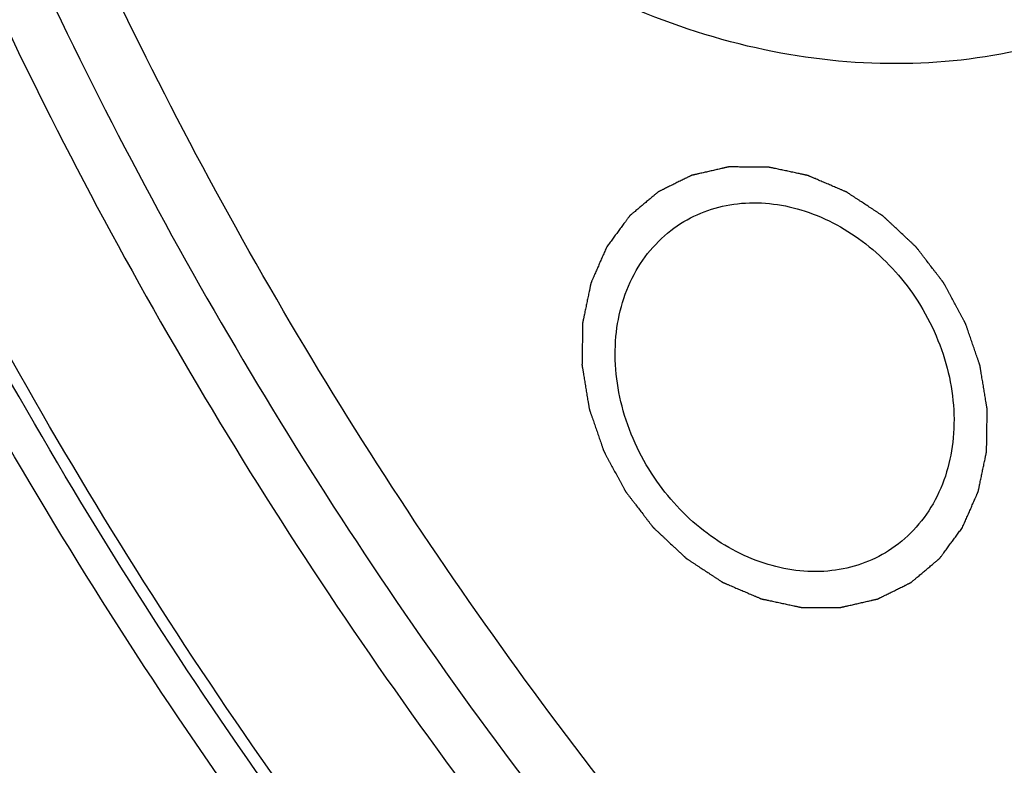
# Model space of a CAD drawing. Header units: millimetres. Extents: x 0 to 420, y 0 to 297.
# Tile 42 of 108: x 133 to 139, y 33 to 38. Entities that reach past the tile are written whole.
import ezdxf

# ---------------------------------------------------------------- set-up
doc = ezdxf.new("R2010")
doc.units = ezdxf.units.MM
doc.header["$LTSCALE"] = 23.1
for name, color, linetype in [('030', 7, 'CONTINUOUS'), ('NOS-TELESO', 7, 'CONTINUOUS'), ('PRIR-VYST', 7, 'CONTINUOUS')]:
    doc.layers.add(name, color=color, linetype=linetype)

msp = doc.modelspace()

# ---------------------------------------------------------------- linework, layer by layer
at = {"layer": '030', "color": 7, "linetype": 'Continuous'}
for points, knots in [([(140.28626, 26.71272), (138.67621, 27.98819), (135.70282, 30.90896), (132.21755, 36.08105), (129.84289, 41.80716), (128.72219, 47.75876), (128.93171, 53.59814), (130.47803, 58.98431), (132.85517, 62.8545), (135.29658, 65.36397), (136.67529, 66.41277), (137.39619, 66.88002)], [0, 0, 0, 0, 0.1326998, 0.2670249, 0.400397, 0.5304145, 0.6553332, 0.7744919, 0.8885949, 0.9445, 1, 1, 1, 1]), ([(138.33182, 65.87218), (137.63195, 65.44612), (136.29064, 64.482), (133.90509, 62.14723), (131.56252, 58.49991), (130.01067, 53.37513), (129.75448, 47.78635), (130.79282, 42.0701), (133.05376, 36.56147), (136.39701, 31.58695), (139.25819, 28.78298), (140.80823, 27.5617)], [0, 0, 0, 0, 0.055268, 0.1108992, 0.2244511, 0.343244, 0.4680874, 0.5983123, 0.7320895, 0.8668922, 1, 1, 1, 1]), ([(138.52143, 65.54923), (137.83404, 65.12855), (136.51687, 64.17725), (134.17506, 61.87565), (131.87709, 58.2836), (130.35741, 53.24012), (130.11094, 47.7422), (131.13632, 42.12025), (133.36276, 36.70323), (136.65237, 31.8116), (139.46665, 29.05417), (140.99114, 27.85302)], [0, 0, 0, 0, 0.0552639, 0.1108965, 0.2244627, 0.3432733, 0.4681283, 0.5983539, 0.7321218, 0.8669087, 1, 1, 1, 1])]:
    msp.add_open_spline(points, degree=3, knots=knots, dxfattribs=at)
at = {"layer": 'NOS-TELESO', "color": 7, "linetype": 'Continuous'}
for points, knots in [([(138.43144, 23.49535), (136.93395, 24.67523), (134.11679, 27.31291), (130.58136, 31.90499), (127.81805, 37.00579), (125.93274, 42.42363), (124.99727, 47.95519), (125.04324, 52.53488), (125.5905, 56.04363), (126.24178, 58.5498), (127.13166, 60.92904), (128.25189, 63.15852), (129.59194, 65.21641), (131.13908, 67.08254), (132.87842, 68.73845), (134.79305, 70.16778), (136.86419, 71.35639), (139.07145, 72.29265), (141.39311, 72.96753), (143.80636, 73.3747), (146.28766, 73.51054), (148.81293, 73.37409), (151.35783, 72.96703), (153.89785, 72.29366), (156.40901, 71.36049), (159.71021, 69.7712), (162.03509, 68.23423), (163.49606, 67.08314)], [0, 0, 0, 0, 0.0674969, 0.1358969, 0.2043492, 0.2719971, 0.3380787, 0.402026, 0.4331344, 0.4636319, 0.4935394, 0.5229027, 0.5517913, 0.5802971, 0.6085306, 0.6366161, 0.6646856, 0.6928717, 0.7213013, 0.7500887, 0.7793306, 0.8091021, 0.8394549, 0.8704158, 0.9019875, 0.9341498, 1, 1, 1, 1]), ([(138.45487, 23.33533), (137.50406, 24.08447), (135.67109, 25.69479), (133.17707, 28.39059), (130.95512, 31.3441), (129.03911, 34.51043), (127.45782, 37.84199), (126.2352, 41.28858), (125.38985, 44.79837), (124.93482, 48.31854), (124.87745, 51.79612), (125.21921, 55.17866), (125.95575, 58.41496), (127.07688, 61.45571), (128.56651, 64.2541), (130.40297, 66.76668), (132.55786, 68.95335), (134.18851, 70.17342), (135.04061, 70.71561)], [0, 0, 0, 0, 0.0661044, 0.1329508, 0.2002251, 0.2675932, 0.3347168, 0.4012686, 0.4669484, 0.5314978, 0.5947153, 0.6564699, 0.7167132, 0.7754882, 0.8329337, 0.8892814, 0.944845, 1, 1, 1, 1]), ([(140.13796, 26.463), (139.32118, 27.10654), (137.74706, 28.4905), (135.60704, 30.80867), (133.70278, 33.34922), (132.06371, 36.07302), (130.71478, 38.93854), (129.67672, 41.90203), (128.96556, 44.91828), (128.59243, 47.9413), (128.56346, 50.92495), (128.87965, 53.8236), (129.53687, 56.59276), (130.52591, 59.18961), (131.83232, 61.57356), (133.43683, 63.70704), (135.31422, 65.55548), (136.73097, 66.57975), (137.4704, 67.03291)], [0, 0, 0, 0, 0.0661619, 0.1330695, 0.2004037, 0.2678253, 0.3349909, 0.4015693, 0.467257, 0.5317942, 0.5949797, 0.6566853, 0.7168677, 0.7755778, 0.8329641, 0.8892696, 0.9448197, 1, 1, 1, 1]), ([(140.29782, 26.60718), (139.48963, 27.24395), (137.93161, 28.61272), (135.81169, 30.90415), (133.92304, 33.41463), (132.29443, 36.10602), (130.95033, 38.93784), (129.9111, 41.86744), (129.19255, 44.85077), (128.80578, 47.8429), (128.75703, 50.79889), (129.04745, 53.67386), (129.57262, 55.98104), (130.15854, 57.74025), (130.84321, 59.41641), (131.89264, 61.38815), (133.19885, 63.17499), (134.37693, 64.46072), (135.3214, 65.34914), (136.32597, 66.16126), (137.03364, 66.65004), (137.39571, 66.88042)], [0, 0, 0, 0, 0.0660971, 0.1329362, 0.2002032, 0.2675639, 0.33468, 0.4012245, 0.4668971, 0.5314395, 0.59465, 0.6563979, 0.7166345, 0.7462118, 0.7754355, 0.8328746, 0.8892161, 0.9170895, 0.9448119, 0.9724318, 1, 1, 1, 1]), ([(138.43144, 23.49535), (139.34145, 22.77835), (141.21968, 21.45029), (144.20377, 19.7921), (147.28914, 18.508), (150.43054, 17.61769), (153.5822, 17.13493), (156.69783, 17.06783), (159.73124, 17.41844), (162.63698, 18.18256), (165.37102, 19.34949), (167.89164, 20.902), (170.16047, 22.81649), (172.1433, 25.06356), (173.81079, 27.60871), (175.13885, 30.41342), (176.10864, 33.43499), (176.50277, 35.53959), (176.63877, 36.61153)], [0, 0, 0, 0, 0.0693181, 0.1373295, 0.2038631, 0.268826, 0.3322145, 0.3941203, 0.4547322, 0.5143293, 0.5732663, 0.6319487, 0.6908026, 0.7502401, 0.810628, 0.8722619, 0.9353489, 1, 1, 1, 1])]:
    msp.add_open_spline(points, degree=3, knots=knots, dxfattribs=at)
at = {"layer": 'PRIR-VYST', "color": 7, "linetype": 'Continuous'}
for points, knots in [([(141.09235, 28.29612), (139.62532, 29.45664), (136.91652, 32.11609), (133.7445, 36.82791), (131.58809, 42.04462), (130.57889, 47.46438), (130.78486, 52.77597), (132.21475, 57.66909), (134.8043, 61.83736), (137.23084, 63.96048), (138.54933, 64.79944)], [0, 0, 0, 0, 0.1328555, 0.2673527, 0.4008761, 0.5309888, 0.6559231, 0.775017, 0.8890049, 1, 1, 1, 1]), ([(141.66417, 43.23119), (141.86363, 42.6378), (142.06944, 41.41972), (141.76327, 39.92222), (141.18705, 38.94095), (140.61992, 38.34671), (139.93319, 37.90871), (139.15549, 37.64491), (138.31893, 37.56513), (137.15094, 37.70741), (135.71831, 38.35618), (134.33093, 39.69239), (133.71264, 40.855), (133.50577, 41.47047)], [0, 0, 0, 0, 0.131761, 0.2543645, 0.3126158, 0.3693882, 0.4256285, 0.4823916, 0.5406268, 0.6010009, 0.7284043, 0.8633382, 1, 1, 1, 1]), ([(138.80619, 34.60536), (138.81041, 34.61501), (138.81886, 34.63431), (138.83154, 34.66325), (138.84421, 34.6922), (138.85688, 34.72114), (138.86745, 34.74526), (138.8759, 34.76456), (138.88223, 34.77903), (138.88751, 34.79109), (138.89174, 34.80074), (138.89491, 34.80797), (138.89808, 34.81521), (138.90072, 34.82124), (138.90283, 34.82606), (138.90415, 34.82908), (138.90521, 34.83149), (138.906, 34.8333), (138.90665, 34.83481), (138.90712, 34.83586), (138.90738, 34.83647), (138.90761, 34.8369), (138.90768, 34.83742), (138.90783, 34.83809), (138.90807, 34.83926), (138.90842, 34.84094), (138.90884, 34.84295), (138.9094, 34.84563), (138.9101, 34.84897), (138.91123, 34.85433), (138.91263, 34.86103), (138.91431, 34.86907), (138.91599, 34.8771), (138.91823, 34.88782), (138.92104, 34.90121), (138.9244, 34.91729), (138.92889, 34.93872), (138.93449, 34.96551), (138.9401, 34.9923), (138.94458, 35.01373), (138.94795, 35.0298), (138.95075, 35.0432), (138.95299, 35.05391), (138.95467, 35.06195), (138.95636, 35.06999), (138.95776, 35.07668), (138.95888, 35.08204), (138.95958, 35.08539), (138.96014, 35.08807), (138.96056, 35.09008), (138.96091, 35.09175), (138.96116, 35.09292), (138.96129, 35.0936), (138.96143, 35.09409), (138.9614, 35.09463), (138.96143, 35.09534), (138.96144, 35.09658), (138.96147, 35.09836), (138.9615, 35.10049), (138.96154, 35.10334), (138.9616, 35.10689), (138.96169, 35.11258), (138.9618, 35.11969), (138.96193, 35.12822), (138.96206, 35.13675), (138.96223, 35.14813), (138.96245, 35.16235), (138.96271, 35.17941), (138.96306, 35.20216), (138.9635, 35.2306), (138.96394, 35.25903), (138.96429, 35.28178), (138.96455, 35.29885), (138.96477, 35.31307), (138.96494, 35.32444), (138.96507, 35.33297), (138.96521, 35.3415), (138.96531, 35.34861), (138.9654, 35.3543), (138.96546, 35.35786), (138.9655, 35.3607), (138.96553, 35.36283), (138.96556, 35.36461), (138.96558, 35.36585), (138.96558, 35.36657), (138.96563, 35.36709), (138.9655, 35.36765), (138.96539, 35.36839), (138.96517, 35.36968), (138.96487, 35.37153), (138.9645, 35.37374), (138.96401, 35.37669), (138.9634, 35.38038), (138.96243, 35.38628), (138.96121, 35.39366), (138.95974, 35.40252), (138.95828, 35.41138), (138.95633, 35.42318), (138.95389, 35.43794), (138.95096, 35.45566), (138.94706, 35.47927), (138.94218, 35.50879), (138.9373, 35.53831), (138.93339, 35.56192), (138.93046, 35.57964), (138.92802, 35.5944), (138.92607, 35.6062), (138.92461, 35.61506), (138.92314, 35.62392), (138.92192, 35.63129), (138.92095, 35.6372), (138.92034, 35.64089), (138.91985, 35.64384), (138.91949, 35.64605), (138.91918, 35.6479), (138.91897, 35.64919), (138.91884, 35.64993), (138.91878, 35.65049), (138.91856, 35.65101), (138.91833, 35.65173), (138.91789, 35.65297), (138.91728, 35.65475), (138.91654, 35.65688), (138.91555, 35.65973), (138.91432, 35.66328), (138.91236, 35.66897), (138.9099, 35.67608), (138.90694, 35.68462), (138.90399, 35.69315), (138.90006, 35.70453), (138.89514, 35.71875), (138.88923, 35.73581), (138.88136, 35.75857), (138.87152, 35.78701), (138.86168, 35.81546), (138.85381, 35.83821), (138.8479, 35.85528), (138.84298, 35.8695), (138.83905, 35.88088), (138.83609, 35.88941), (138.83314, 35.89794), (138.83068, 35.90506), (138.82871, 35.91074), (138.82748, 35.9143), (138.8265, 35.91714), (138.82576, 35.91928), (138.82514, 35.92105), (138.82472, 35.9223), (138.82446, 35.92301), (138.82431, 35.92355), (138.82401, 35.92404), (138.82366, 35.92472), (138.82302, 35.92589), (138.82212, 35.92756), (138.82103, 35.92957), (138.81959, 35.93225), (138.81778, 35.9356), (138.81488, 35.94097), (138.81127, 35.94767), (138.80693, 35.95571), (138.80259, 35.96375), (138.7968, 35.97447), (138.78957, 35.98787), (138.78089, 36.00395), (138.76932, 36.02539), (138.75485, 36.05219), (138.74039, 36.07899), (138.72882, 36.10043), (138.72014, 36.11651), (138.7129, 36.12992), (138.70712, 36.14064), (138.70278, 36.14868), (138.69844, 36.15672), (138.69482, 36.16342), (138.69193, 36.16878), (138.69012, 36.17213), (138.68867, 36.17481), (138.68759, 36.17682), (138.68668, 36.17849), (138.68606, 36.17967), (138.68568, 36.18033), (138.68544, 36.18085), (138.68507, 36.18129), (138.68461, 36.1819), (138.68379, 36.18295), (138.68264, 36.18446), (138.68125, 36.18627), (138.67939, 36.18868), (138.67708, 36.1917), (138.67337, 36.19653), (138.66873, 36.20256), (138.66317, 36.2098), (138.65761, 36.21704), (138.65019, 36.2267), (138.64092, 36.23877), (138.6298, 36.25325), (138.61497, 36.27256), (138.59643, 36.2967), (138.57789, 36.32084), (138.56306, 36.34015), (138.55193, 36.35463), (138.54266, 36.3667), (138.53525, 36.37636), (138.52969, 36.3836), (138.52412, 36.39084), (138.51949, 36.39687), (138.51578, 36.4017), (138.51346, 36.40472), (138.51161, 36.40713), (138.51022, 36.40894), (138.50906, 36.41045), (138.50825, 36.41151), (138.50778, 36.41211), (138.50746, 36.41258), (138.50702, 36.41295), (138.50647, 36.41348), (138.50548, 36.41439), (138.50409, 36.4157), (138.50242, 36.41726), (138.50018, 36.41935), (138.49739, 36.42196), (138.49293, 36.42614), (138.48735, 36.43136), (138.48065, 36.43762), (138.47395, 36.44389), (138.46502, 36.45224), (138.45386, 36.46269), (138.44047, 36.47522), (138.42261, 36.49192), (138.40028, 36.51281), (138.37796, 36.53369), (138.3601, 36.5504), (138.3467, 36.56293), (138.33554, 36.57338), (138.32661, 36.58173), (138.31991, 36.58799), (138.31322, 36.59426), (138.30764, 36.59948), (138.30317, 36.60366), (138.30038, 36.60627), (138.29815, 36.60836), (138.29647, 36.60992), (138.29508, 36.61123), (138.2941, 36.61215), (138.29354, 36.61266), (138.29314, 36.61308), (138.29266, 36.61335), (138.29206, 36.61376), (138.29098, 36.61446), (138.28945, 36.61547), (138.28762, 36.61668), (138.28517, 36.61829), (138.28211, 36.6203), (138.27721, 36.62352), (138.27109, 36.62755), (138.26375, 36.63238), (138.25641, 36.63721), (138.24662, 36.64366), (138.23438, 36.65171), (138.21969, 36.66137), (138.20011, 36.67426), (138.17563, 36.69036), (138.15115, 36.70647), (138.13157, 36.71935), (138.11688, 36.72902), (138.10464, 36.73707), (138.09485, 36.74351), (138.08751, 36.74834), (138.08016, 36.75317), (138.07405, 36.7572), (138.06915, 36.76042), (138.06609, 36.76243), (138.06364, 36.76404), (138.06181, 36.76525), (138.06028, 36.76626), (138.05921, 36.76697), (138.05859, 36.76736), (138.05814, 36.7677), (138.05764, 36.76787), (138.057, 36.76816), (138.05585, 36.76864), (138.05423, 36.76934), (138.05227, 36.77017), (138.04966, 36.77128), (138.04641, 36.77267), (138.04119, 36.77489), (138.03468, 36.77767), (138.02686, 36.781), (138.01904, 36.78434), (138.00861, 36.78878), (137.99558, 36.79434), (137.97994, 36.80101), (137.95909, 36.8099), (137.93303, 36.82101), (137.90697, 36.83213), (137.88612, 36.84102), (137.87048, 36.84769), (137.85745, 36.85324), (137.84702, 36.85769), (137.8392, 36.86102), (137.83138, 36.86436), (137.82487, 36.86714), (137.81965, 36.86936), (137.8164, 36.87075), (137.81379, 36.87186), (137.81184, 36.87269), (137.81021, 36.87338), (137.80907, 36.87388), (137.80841, 36.87414), (137.80793, 36.87439), (137.80742, 36.87446), (137.80676, 36.87461), (137.80559, 36.87486), (137.80393, 36.87522), (137.80193, 36.87564), (137.79926, 36.87621), (137.79593, 36.87692), (137.7906, 36.87806), (137.78394, 36.87949), (137.77594, 36.8812), (137.76794, 36.88291), (137.75728, 36.88519), (137.74395, 36.88804), (137.72796, 36.89146), (137.70663, 36.89601), (137.67998, 36.90171), (137.65332, 36.90741), (137.632, 36.91197), (137.616, 36.91539), (137.60267, 36.91824), (137.59201, 36.92052), (137.58402, 36.92223), (137.57602, 36.92394), (137.56935, 36.92536), (137.56402, 36.9265), (137.56069, 36.92721), (137.55803, 36.92778), (137.55603, 36.92821), (137.55436, 36.92856), (137.55319, 36.92882), (137.55253, 36.92895), (137.55203, 36.9291), (137.55153, 36.92906), (137.55086, 36.92907), (137.54969, 36.92906), (137.54802, 36.92907), (137.54602, 36.92907), (137.54335, 36.92907), (137.54002, 36.92907), (137.53468, 36.92908), (137.52801, 36.92908), (137.52, 36.92909), (137.51199, 36.92909), (137.50131, 36.9291), (137.48797, 36.92911), (137.47195, 36.92911), (137.4506, 36.92913), (137.42391, 36.92914), (137.39722, 36.92916), (137.37586, 36.92917), (137.35985, 36.92918), (137.3465, 36.92919), (137.33583, 36.9292), (137.32782, 36.9292), (137.31981, 36.92921), (137.31314, 36.92921), (137.3078, 36.92921), (137.30446, 36.92922), (137.30179, 36.92922), (137.29979, 36.92922), (137.29812, 36.92922), (137.29695, 36.92923), (137.29629, 36.92921), (137.29578, 36.92925), (137.29533, 36.92911), (137.2947, 36.92898), (137.29362, 36.92872), (137.29207, 36.92837), (137.29021, 36.92795), (137.28773, 36.92738), (137.28464, 36.92667), (137.27968, 36.92554), (137.27349, 36.92412), (137.26606, 36.92242), (137.25862, 36.92072), (137.24871, 36.91845), (137.23632, 36.91562), (137.22146, 36.91222), (137.20163, 36.90769), (137.17686, 36.90202), (137.15208, 36.89635), (137.13226, 36.89182), (137.11739, 36.88842), (137.105, 36.88558), (137.09509, 36.88332), (137.08766, 36.88162), (137.08023, 36.87991), (137.07403, 36.8785), (137.06908, 36.87736), (137.06598, 36.87666), (137.0635, 36.87609), (137.06164, 36.87567), (137.0601, 36.87531), (137.05901, 36.87507), (137.0584, 36.87491), (137.05791, 36.87484), (137.05751, 36.8746), (137.05695, 36.87433), (137.05597, 36.87384), (137.05457, 36.87315), (137.05289, 36.87232), (137.05065, 36.87121), (137.04785, 36.86983), (137.04337, 36.86761), (137.03777, 36.86484), (137.03105, 36.86151), (137.02434, 36.85819), (137.01538, 36.85375), (137.00418, 36.84821), (136.99075, 36.84156), (136.97283, 36.83269), (136.95044, 36.82161), (136.92804, 36.81053), (136.91013, 36.80166), (136.89669, 36.79501), (136.88549, 36.78947), (136.87654, 36.78503), (136.86982, 36.78171), (136.8631, 36.77838), (136.8575, 36.77561), (136.85302, 36.77339), (136.85022, 36.77201), (136.84798, 36.7709), (136.8463, 36.77007), (136.84491, 36.76937), (136.84392, 36.76889), (136.84337, 36.76861), (136.84293, 36.76843), (136.84259, 36.7681), (136.84211, 36.76771), (136.84127, 36.767), (136.84007, 36.76599), (136.83864, 36.76479), (136.83672, 36.76318), (136.83433, 36.76117), (136.83049, 36.75795), (136.8257, 36.75393), (136.81996, 36.74911), (136.81421, 36.74429), (136.80655, 36.73785), (136.79697, 36.72982), (136.78547, 36.72017), (136.77015, 36.7073), (136.75099, 36.69123), (136.73183, 36.67515), (136.71651, 36.66228), (136.70501, 36.65264), (136.69543, 36.6446), (136.68777, 36.63817), (136.68202, 36.63334), (136.67627, 36.62852), (136.67148, 36.6245), (136.66765, 36.62128), (136.66526, 36.61927), (136.66334, 36.61766), (136.6619, 36.61646), (136.66071, 36.61545), (136.65987, 36.61475), (136.6594, 36.61434), (136.65901, 36.61407), (136.65875, 36.61365), (136.65835, 36.61314), (136.65768, 36.61222), (136.65672, 36.61092), (136.65556, 36.60935), (136.65402, 36.60727), (136.65209, 36.60466), (136.64901, 36.60049), (136.64515, 36.59527), (136.64052, 36.58901), (136.6359, 36.58275), (136.62973, 36.57441), (136.62202, 36.56398), (136.61276, 36.55146), (136.60042, 36.53477), (136.585, 36.51391), (136.56649, 36.48888), (136.54798, 36.46384), (136.52948, 36.43881), (136.51714, 36.42212), (136.51097, 36.41377)], [0, 0, 0, 0, 0.0078125, 0.015625, 0.0234375, 0.03125, 0.0390625, 0.0429688, 0.046875, 0.0507812, 0.0527344, 0.0546875, 0.0566406, 0.0585938, 0.0595703, 0.0605469, 0.0610352, 0.0615234, 0.0620117, 0.0622559, 0.0623779, 0.0625, 0.0626221, 0.0627441, 0.0629883, 0.0634766, 0.0639648, 0.0644531, 0.0654297, 0.0664062, 0.0683594, 0.0703125, 0.0722656, 0.0742188, 0.078125, 0.0820312, 0.0859375, 0.09375, 0.1015625, 0.1054688, 0.109375, 0.1132812, 0.1152344, 0.1171875, 0.1191406, 0.1210938, 0.1220703, 0.1230469, 0.1235352, 0.1240234, 0.1245117, 0.1247559, 0.1248779, 0.125, 0.1251221, 0.1252441, 0.1254883, 0.1259766, 0.1264648, 0.1269531, 0.1279297, 0.1289062, 0.1308594, 0.1328125, 0.1347656, 0.1367188, 0.140625, 0.1445312, 0.1484375, 0.15625, 0.1640625, 0.1679688, 0.171875, 0.1757812, 0.1777344, 0.1796875, 0.1816406, 0.1835938, 0.1845703, 0.1855469, 0.1860352, 0.1865234, 0.1870117, 0.1872559, 0.1873779, 0.1875, 0.1876221, 0.1877441, 0.1879883, 0.1884766, 0.1889648, 0.1894531, 0.1904297, 0.1914062, 0.1933594, 0.1953125, 0.1972656, 0.1992188, 0.203125, 0.2070312, 0.2109375, 0.21875, 0.2265625, 0.2304688, 0.234375, 0.2382812, 0.2402344, 0.2421875, 0.2441406, 0.2460938, 0.2470703, 0.2480469, 0.2485352, 0.2490234, 0.2495117, 0.2497559, 0.2498779, 0.25, 0.2501221, 0.2502441, 0.2504883, 0.2509766, 0.2514648, 0.2519531, 0.2529297, 0.2539062, 0.2558594, 0.2578125, 0.2597656, 0.2617188, 0.265625, 0.2695312, 0.2734375, 0.28125, 0.2890625, 0.2929688, 0.296875, 0.3007812, 0.3027344, 0.3046875, 0.3066406, 0.3085938, 0.3095703, 0.3105469, 0.3110352, 0.3115234, 0.3120117, 0.3122559, 0.3123779, 0.3125, 0.3126221, 0.3127441, 0.3129883, 0.3134766, 0.3139648, 0.3144531, 0.3154297, 0.3164062, 0.3183594, 0.3203125, 0.3222656, 0.3242188, 0.328125, 0.3320312, 0.3359375, 0.34375, 0.3515625, 0.3554688, 0.359375, 0.3632812, 0.3652344, 0.3671875, 0.3691406, 0.3710938, 0.3720703, 0.3730469, 0.3735352, 0.3740234, 0.3745117, 0.3747559, 0.3748779, 0.375, 0.3751221, 0.3752441, 0.3754883, 0.3759766, 0.3764648, 0.3769531, 0.3779297, 0.3789062, 0.3808594, 0.3828125, 0.3847656, 0.3867188, 0.390625, 0.3945312, 0.3984375, 0.40625, 0.4140625, 0.4179688, 0.421875, 0.4257812, 0.4277344, 0.4296875, 0.4316406, 0.4335938, 0.4345703, 0.4355469, 0.4360352, 0.4365234, 0.4370117, 0.4372559, 0.4373779, 0.4375, 0.4376221, 0.4377441, 0.4379883, 0.4384766, 0.4389648, 0.4394531, 0.4404297, 0.4414062, 0.4433594, 0.4453125, 0.4472656, 0.4492188, 0.453125, 0.4570312, 0.4609375, 0.46875, 0.4765625, 0.4804688, 0.484375, 0.4882812, 0.4902344, 0.4921875, 0.4941406, 0.4960938, 0.4970703, 0.4980469, 0.4985352, 0.4990234, 0.4995117, 0.4997559, 0.4998779, 0.5, 0.5001221, 0.5002441, 0.5004883, 0.5009766, 0.5014648, 0.5019531, 0.5029297, 0.5039062, 0.5058594, 0.5078125, 0.5097656, 0.5117188, 0.515625, 0.5195312, 0.5234375, 0.53125, 0.5390625, 0.5429688, 0.546875, 0.5507812, 0.5527344, 0.5546875, 0.5566406, 0.5585938, 0.5595703, 0.5605469, 0.5610352, 0.5615234, 0.5620117, 0.5622559, 0.5623779, 0.5625, 0.5626221, 0.5627441, 0.5629883, 0.5634766, 0.5639648, 0.5644531, 0.5654297, 0.5664062, 0.5683594, 0.5703125, 0.5722656, 0.5742188, 0.578125, 0.5820312, 0.5859375, 0.59375, 0.6015625, 0.6054688, 0.609375, 0.6132812, 0.6152344, 0.6171875, 0.6191406, 0.6210938, 0.6220703, 0.6230469, 0.6235352, 0.6240234, 0.6245117, 0.6247559, 0.6248779, 0.625, 0.6251221, 0.6252441, 0.6254883, 0.6259766, 0.6264648, 0.6269531, 0.6279297, 0.6289062, 0.6308594, 0.6328125, 0.6347656, 0.6367188, 0.640625, 0.6445312, 0.6484375, 0.65625, 0.6640625, 0.6679688, 0.671875, 0.6757812, 0.6777344, 0.6796875, 0.6816406, 0.6835938, 0.6845703, 0.6855469, 0.6860352, 0.6865234, 0.6870117, 0.6872559, 0.6873779, 0.6875, 0.6876221, 0.6877441, 0.6879883, 0.6884766, 0.6889648, 0.6894531, 0.6904297, 0.6914062, 0.6933594, 0.6953125, 0.6972656, 0.6992188, 0.703125, 0.7070312, 0.7109375, 0.71875, 0.7265625, 0.7304688, 0.734375, 0.7382812, 0.7402344, 0.7421875, 0.7441406, 0.7460938, 0.7470703, 0.7480469, 0.7485352, 0.7490234, 0.7495117, 0.7497559, 0.7498779, 0.75, 0.7501221, 0.7502441, 0.7504883, 0.7509766, 0.7514648, 0.7519531, 0.7529297, 0.7539062, 0.7558594, 0.7578125, 0.7597656, 0.7617188, 0.765625, 0.7695312, 0.7734375, 0.78125, 0.7890625, 0.7929688, 0.796875, 0.8007812, 0.8027344, 0.8046875, 0.8066406, 0.8085938, 0.8095703, 0.8105469, 0.8110352, 0.8115234, 0.8120117, 0.8122559, 0.8123779, 0.8125, 0.8126221, 0.8127441, 0.8129883, 0.8134766, 0.8139648, 0.8144531, 0.8154297, 0.8164062, 0.8183594, 0.8203125, 0.8222656, 0.8242188, 0.828125, 0.8320312, 0.8359375, 0.84375, 0.8515625, 0.8554688, 0.859375, 0.8632812, 0.8652344, 0.8671875, 0.8691406, 0.8710938, 0.8720703, 0.8730469, 0.8735352, 0.8740234, 0.8745117, 0.8747559, 0.8748779, 0.875, 0.8751221, 0.8752441, 0.8754883, 0.8759766, 0.8764648, 0.8769531, 0.8779297, 0.8789062, 0.8808594, 0.8828125, 0.8847656, 0.8867188, 0.890625, 0.8945312, 0.8984375, 0.90625, 0.9140625, 0.9179688, 0.921875, 0.9257812, 0.9277344, 0.9296875, 0.9316406, 0.9335938, 0.9345703, 0.9355469, 0.9360352, 0.9365234, 0.9370117, 0.9372559, 0.9373779, 0.9375, 0.9376221, 0.9377441, 0.9379883, 0.9384766, 0.9389648, 0.9394531, 0.9404297, 0.9414062, 0.9433594, 0.9453125, 0.9472656, 0.9492188, 0.953125, 0.9570312, 0.9609375, 0.96875, 0.9765625, 0.984375, 0.9921875, 1, 1, 1, 1]), ([(136.98781, 36.56434), (137.09702, 36.63379), (137.35986, 36.72348), (137.78255, 36.67512), (138.17985, 36.46645), (138.39331, 36.24313), (138.48256, 36.11597)], [0, 0, 0, 0, 0.227171, 0.4679891, 0.7273032, 1, 1, 1, 1]), ([(136.83459, 34.90317), (136.73825, 35.04041), (136.59263, 35.34225), (136.53946, 35.82569), (136.6656, 36.26921), (136.87053, 36.48974), (136.98781, 36.56434)], [0, 0, 0, 0, 0.2724811, 0.5330398, 0.7741325, 1, 1, 1, 1]), ([(136.51097, 36.41377), (136.50674, 36.40413), (136.49829, 36.38483), (136.48562, 36.35588), (136.47294, 36.32694), (136.46027, 36.298), (136.44971, 36.27387), (136.44126, 36.25458), (136.43492, 36.24011), (136.42964, 36.22805), (136.42542, 36.2184), (136.42225, 36.21116), (136.41908, 36.20393), (136.41644, 36.1979), (136.41433, 36.19307), (136.41301, 36.19006), (136.41195, 36.18764), (136.41116, 36.18584), (136.4105, 36.18433), (136.41003, 36.18327), (136.40978, 36.18267), (136.40955, 36.18223), (136.40947, 36.18171), (136.40932, 36.18105), (136.40909, 36.17987), (136.40873, 36.1782), (136.40831, 36.17619), (136.40775, 36.17351), (136.40705, 36.17016), (136.40593, 36.1648), (136.40453, 36.15811), (136.40285, 36.15007), (136.40116, 36.14203), (136.39892, 36.13132), (136.39612, 36.11792), (136.39275, 36.10185), (136.38827, 36.08042), (136.38266, 36.05363), (136.37706, 36.02684), (136.37257, 36.00541), (136.36921, 35.98933), (136.3664, 35.97594), (136.36416, 35.96522), (136.36248, 35.95719), (136.3608, 35.94915), (136.3594, 35.94245), (136.35828, 35.9371), (136.35757, 35.93375), (136.35701, 35.93107), (136.35659, 35.92906), (136.35625, 35.92738), (136.35599, 35.92621), (136.35586, 35.92554), (136.35572, 35.92505), (136.35575, 35.92451), (136.35573, 35.9238), (136.35572, 35.92255), (136.35569, 35.92078), (136.35565, 35.91864), (136.35561, 35.9158), (136.35556, 35.91224), (136.35547, 35.90656), (136.35536, 35.89945), (136.35523, 35.89092), (136.3551, 35.88238), (136.35492, 35.87101), (136.3547, 35.85679), (136.35444, 35.83973), (136.35409, 35.81698), (136.35365, 35.78854), (136.35322, 35.7601), (136.35287, 35.73735), (136.35261, 35.72029), (136.35239, 35.70607), (136.35221, 35.6947), (136.35208, 35.68616), (136.35195, 35.67763), (136.35184, 35.67052), (136.35175, 35.66484), (136.3517, 35.66128), (136.35165, 35.65844), (136.35162, 35.6563), (136.3516, 35.65453), (136.35157, 35.65328), (136.35157, 35.65257), (136.35153, 35.65204), (136.35166, 35.65148), (136.35177, 35.65075), (136.35199, 35.64946), (136.35229, 35.64761), (136.35265, 35.6454), (136.35314, 35.64244), (136.35375, 35.63875), (136.35473, 35.63285), (136.35595, 35.62547), (136.35741, 35.61662), (136.35888, 35.60776), (136.36083, 35.59595), (136.36327, 35.58119), (136.3662, 35.56348), (136.3701, 35.53987), (136.37498, 35.51035), (136.37986, 35.48083), (136.38376, 35.45721), (136.38669, 35.4395), (136.38913, 35.42474), (136.39108, 35.41293), (136.39255, 35.40408), (136.39401, 35.39522), (136.39523, 35.38784), (136.39621, 35.38194), (136.39682, 35.37825), (136.3973, 35.3753), (136.39767, 35.37308), (136.39798, 35.37124), (136.39818, 35.36994), (136.39832, 35.36921), (136.39838, 35.36865), (136.39859, 35.36812), (136.39883, 35.36741), (136.39927, 35.36617), (136.39988, 35.36439), (136.40062, 35.36225), (136.4016, 35.35941), (136.40283, 35.35585), (136.4048, 35.35017), (136.40726, 35.34305), (136.41021, 35.33452), (136.41316, 35.32599), (136.4171, 35.31461), (136.42202, 35.30039), (136.42792, 35.28332), (136.4358, 35.26057), (136.44564, 35.23212), (136.45548, 35.20368), (136.46335, 35.18092), (136.46925, 35.16386), (136.47417, 35.14964), (136.47811, 35.13826), (136.48106, 35.12972), (136.48401, 35.12119), (136.48647, 35.11408), (136.48844, 35.10839), (136.48967, 35.10484), (136.49065, 35.10199), (136.49139, 35.09986), (136.49201, 35.09808), (136.49243, 35.09683), (136.49269, 35.09613), (136.49284, 35.09558), (136.49315, 35.09509), (136.4935, 35.09442), (136.49414, 35.09325), (136.49504, 35.09157), (136.49612, 35.08956), (136.49757, 35.08688), (136.49938, 35.08353), (136.50227, 35.07817), (136.50589, 35.07147), (136.51023, 35.06343), (136.51457, 35.05539), (136.52035, 35.04467), (136.52759, 35.03127), (136.53626, 35.01519), (136.54784, 34.99375), (136.5623, 34.96695), (136.57677, 34.94014), (136.58834, 34.9187), (136.59702, 34.90262), (136.60425, 34.88922), (136.61004, 34.8785), (136.61438, 34.87046), (136.61872, 34.86242), (136.62233, 34.85572), (136.62523, 34.85036), (136.62703, 34.84701), (136.62848, 34.84433), (136.62957, 34.84232), (136.63047, 34.84064), (136.6311, 34.83947), (136.63147, 34.8388), (136.63171, 34.83828), (136.63209, 34.83785), (136.63254, 34.83724), (136.63336, 34.83619), (136.63452, 34.83468), (136.63591, 34.83287), (136.63776, 34.83045), (136.64008, 34.82744), (136.64379, 34.82261), (136.64842, 34.81657), (136.65398, 34.80933), (136.65955, 34.80209), (136.66696, 34.79244), (136.67623, 34.78037), (136.68735, 34.76588), (136.70219, 34.74657), (136.72073, 34.72244), (136.73927, 34.6983), (136.7541, 34.67899), (136.76522, 34.6645), (136.77449, 34.65244), (136.78191, 34.64278), (136.78747, 34.63554), (136.79303, 34.6283), (136.79766, 34.62226), (136.80137, 34.61744), (136.80369, 34.61442), (136.80554, 34.612), (136.80693, 34.61019), (136.8081, 34.60869), (136.8089, 34.60763), (136.80937, 34.60703), (136.8097, 34.60656), (136.81014, 34.60619), (136.81069, 34.60566), (136.81167, 34.60475), (136.81306, 34.60344), (136.81474, 34.60187), (136.81697, 34.59979), (136.81976, 34.59718), (136.82423, 34.593), (136.82981, 34.58778), (136.8365, 34.58151), (136.8432, 34.57525), (136.85213, 34.56689), (136.86329, 34.55645), (136.87669, 34.54392), (136.89455, 34.52721), (136.91687, 34.50633), (136.9392, 34.48544), (136.95706, 34.46873), (136.97045, 34.4562), (136.98161, 34.44576), (136.99054, 34.43741), (136.99724, 34.43114), (137.00394, 34.42488), (137.00952, 34.41965), (137.01398, 34.41548), (137.01677, 34.41287), (137.01901, 34.41078), (137.02068, 34.40921), (137.02208, 34.40791), (137.02305, 34.40699), (137.02361, 34.40648), (137.02402, 34.40605), (137.02449, 34.40578), (137.0251, 34.40537), (137.02617, 34.40467), (137.0277, 34.40366), (137.02954, 34.40246), (137.03199, 34.40085), (137.03505, 34.39883), (137.03994, 34.39561), (137.04606, 34.39158), (137.0534, 34.38675), (137.06075, 34.38192), (137.07054, 34.37548), (137.08278, 34.36743), (137.09746, 34.35776), (137.11705, 34.34488), (137.14153, 34.32877), (137.166, 34.31267), (137.18559, 34.29978), (137.20027, 34.29012), (137.21251, 34.28207), (137.2223, 34.27563), (137.22965, 34.27079), (137.23699, 34.26596), (137.24311, 34.26194), (137.24801, 34.25872), (137.25106, 34.2567), (137.25351, 34.25509), (137.25535, 34.25388), (137.25688, 34.25288), (137.25795, 34.25217), (137.25856, 34.25178), (137.25901, 34.25144), (137.25951, 34.25127), (137.26016, 34.25098), (137.2613, 34.2505), (137.26293, 34.2498), (137.26488, 34.24897), (137.26749, 34.24786), (137.27075, 34.24647), (137.27596, 34.24424), (137.28248, 34.24147), (137.2903, 34.23813), (137.29812, 34.2348), (137.30854, 34.23035), (137.32157, 34.2248), (137.33721, 34.21813), (137.35806, 34.20924), (137.38412, 34.19812), (137.41019, 34.18701), (137.43104, 34.17812), (137.44668, 34.17145), (137.45971, 34.16589), (137.47013, 34.16145), (137.47795, 34.15811), (137.48577, 34.15478), (137.49229, 34.152), (137.4975, 34.14978), (137.50076, 34.14839), (137.50337, 34.14728), (137.50532, 34.14644), (137.50695, 34.14575), (137.50809, 34.14526), (137.50874, 34.14499), (137.50923, 34.14475), (137.50973, 34.14468), (137.5104, 34.14452), (137.51156, 34.14428), (137.51323, 34.14392), (137.51523, 34.14349), (137.51789, 34.14292), (137.52122, 34.14221), (137.52656, 34.14107), (137.53322, 34.13965), (137.54122, 34.13794), (137.54921, 34.13623), (137.55988, 34.13395), (137.5732, 34.1311), (137.5892, 34.12768), (137.61052, 34.12312), (137.63718, 34.11742), (137.66383, 34.11172), (137.68516, 34.10717), (137.70115, 34.10375), (137.71448, 34.1009), (137.72514, 34.09862), (137.73314, 34.09691), (137.74114, 34.0952), (137.7478, 34.09377), (137.75313, 34.09263), (137.75646, 34.09192), (137.75913, 34.09135), (137.76113, 34.09092), (137.76279, 34.09057), (137.76396, 34.09031), (137.76463, 34.09018), (137.76513, 34.09004), (137.76563, 34.09008), (137.76629, 34.09006), (137.76746, 34.09007), (137.76913, 34.09007), (137.77113, 34.09007), (137.7738, 34.09006), (137.77714, 34.09006), (137.78248, 34.09006), (137.78915, 34.09006), (137.79716, 34.09005), (137.80516, 34.09005), (137.81584, 34.09004), (137.82919, 34.09003), (137.8452, 34.09002), (137.86656, 34.09001), (137.89325, 34.08999), (137.91994, 34.08998), (137.94129, 34.08996), (137.95731, 34.08995), (137.97065, 34.08995), (137.98133, 34.08994), (137.98934, 34.08993), (137.99734, 34.08993), (138.00402, 34.08992), (138.00936, 34.08992), (138.01269, 34.08992), (138.01536, 34.08992), (138.01736, 34.08992), (138.01903, 34.08992), (138.0202, 34.08991), (138.02086, 34.08992), (138.02138, 34.08988), (138.02183, 34.09003), (138.02245, 34.09016), (138.02353, 34.09041), (138.02508, 34.09076), (138.02694, 34.09119), (138.02942, 34.09176), (138.03252, 34.09246), (138.03747, 34.0936), (138.04367, 34.09502), (138.0511, 34.09672), (138.05853, 34.09842), (138.06844, 34.10068), (138.08083, 34.10352), (138.0957, 34.10692), (138.11552, 34.11145), (138.1403, 34.11712), (138.16507, 34.12279), (138.1849, 34.12732), (138.19976, 34.13072), (138.21215, 34.13355), (138.22206, 34.13582), (138.22949, 34.13752), (138.23693, 34.13922), (138.24312, 34.14064), (138.24808, 34.14177), (138.25117, 34.14248), (138.25365, 34.14305), (138.25551, 34.14347), (138.25706, 34.14383), (138.25815, 34.14407), (138.25876, 34.14422), (138.25924, 34.14429), (138.25964, 34.14454), (138.26021, 34.1448), (138.26119, 34.14529), (138.26259, 34.14598), (138.26427, 34.14682), (138.26651, 34.14792), (138.2693, 34.14931), (138.27378, 34.15153), (138.27938, 34.1543), (138.2861, 34.15762), (138.29282, 34.16095), (138.30178, 34.16538), (138.31297, 34.17092), (138.32641, 34.17757), (138.34432, 34.18644), (138.36672, 34.19753), (138.38911, 34.20861), (138.40703, 34.21748), (138.42046, 34.22413), (138.43166, 34.22967), (138.44062, 34.2341), (138.44734, 34.23743), (138.45405, 34.24076), (138.45965, 34.24353), (138.46413, 34.24574), (138.46693, 34.24713), (138.46917, 34.24824), (138.47085, 34.24907), (138.47225, 34.24976), (138.47323, 34.25024), (138.47378, 34.25053), (138.47423, 34.2507), (138.47456, 34.25104), (138.47505, 34.25143), (138.47588, 34.25214), (138.47708, 34.25314), (138.47852, 34.25435), (138.48044, 34.25596), (138.48283, 34.25797), (138.48666, 34.26118), (138.49145, 34.2652), (138.4972, 34.27003), (138.50295, 34.27485), (138.51061, 34.28128), (138.52019, 34.28932), (138.53168, 34.29897), (138.54701, 34.31183), (138.56617, 34.32791), (138.58532, 34.34399), (138.60065, 34.35685), (138.61214, 34.3665), (138.62172, 34.37454), (138.62939, 34.38097), (138.63513, 34.38579), (138.64088, 34.39062), (138.64567, 34.39464), (138.6495, 34.39785), (138.6519, 34.39986), (138.65381, 34.40147), (138.65525, 34.40268), (138.65644, 34.40369), (138.65729, 34.40438), (138.65776, 34.40479), (138.65814, 34.40506), (138.65841, 34.40549), (138.6588, 34.406), (138.65947, 34.40692), (138.66044, 34.40822), (138.66159, 34.40978), (138.66314, 34.41187), (138.66506, 34.41448), (138.66815, 34.41865), (138.672, 34.42386), (138.67663, 34.43012), (138.68126, 34.43638), (138.68743, 34.44473), (138.69514, 34.45516), (138.70439, 34.46767), (138.71673, 34.48436), (138.73216, 34.50523), (138.75066, 34.53026), (138.76917, 34.55529), (138.78768, 34.58033), (138.80002, 34.59702), (138.80619, 34.60536)], [0, 0, 0, 0, 0.0078125, 0.015625, 0.0234375, 0.03125, 0.0390625, 0.0429688, 0.046875, 0.0507812, 0.0527344, 0.0546875, 0.0566406, 0.0585938, 0.0595703, 0.0605469, 0.0610352, 0.0615234, 0.0620117, 0.0622559, 0.0623779, 0.0625, 0.0626221, 0.0627441, 0.0629883, 0.0634766, 0.0639648, 0.0644531, 0.0654297, 0.0664062, 0.0683594, 0.0703125, 0.0722656, 0.0742188, 0.078125, 0.0820312, 0.0859375, 0.09375, 0.1015625, 0.1054688, 0.109375, 0.1132812, 0.1152344, 0.1171875, 0.1191406, 0.1210938, 0.1220703, 0.1230469, 0.1235352, 0.1240234, 0.1245117, 0.1247559, 0.1248779, 0.125, 0.1251221, 0.1252441, 0.1254883, 0.1259766, 0.1264648, 0.1269531, 0.1279297, 0.1289062, 0.1308594, 0.1328125, 0.1347656, 0.1367188, 0.140625, 0.1445312, 0.1484375, 0.15625, 0.1640625, 0.1679688, 0.171875, 0.1757812, 0.1777344, 0.1796875, 0.1816406, 0.1835938, 0.1845703, 0.1855469, 0.1860352, 0.1865234, 0.1870117, 0.1872559, 0.1873779, 0.1875, 0.1876221, 0.1877441, 0.1879883, 0.1884766, 0.1889648, 0.1894531, 0.1904297, 0.1914062, 0.1933594, 0.1953125, 0.1972656, 0.1992188, 0.203125, 0.2070312, 0.2109375, 0.21875, 0.2265625, 0.2304688, 0.234375, 0.2382812, 0.2402344, 0.2421875, 0.2441406, 0.2460938, 0.2470703, 0.2480469, 0.2485352, 0.2490234, 0.2495117, 0.2497559, 0.2498779, 0.25, 0.2501221, 0.2502441, 0.2504883, 0.2509766, 0.2514648, 0.2519531, 0.2529297, 0.2539062, 0.2558594, 0.2578125, 0.2597656, 0.2617188, 0.265625, 0.2695312, 0.2734375, 0.28125, 0.2890625, 0.2929688, 0.296875, 0.3007812, 0.3027344, 0.3046875, 0.3066406, 0.3085938, 0.3095703, 0.3105469, 0.3110352, 0.3115234, 0.3120117, 0.3122559, 0.3123779, 0.3125, 0.3126221, 0.3127441, 0.3129883, 0.3134766, 0.3139648, 0.3144531, 0.3154297, 0.3164062, 0.3183594, 0.3203125, 0.3222656, 0.3242188, 0.328125, 0.3320312, 0.3359375, 0.34375, 0.3515625, 0.3554688, 0.359375, 0.3632812, 0.3652344, 0.3671875, 0.3691406, 0.3710938, 0.3720703, 0.3730469, 0.3735352, 0.3740234, 0.3745117, 0.3747559, 0.3748779, 0.375, 0.3751221, 0.3752441, 0.3754883, 0.3759766, 0.3764648, 0.3769531, 0.3779297, 0.3789062, 0.3808594, 0.3828125, 0.3847656, 0.3867188, 0.390625, 0.3945312, 0.3984375, 0.40625, 0.4140625, 0.4179688, 0.421875, 0.4257812, 0.4277344, 0.4296875, 0.4316406, 0.4335938, 0.4345703, 0.4355469, 0.4360352, 0.4365234, 0.4370117, 0.4372559, 0.4373779, 0.4375, 0.4376221, 0.4377441, 0.4379883, 0.4384766, 0.4389648, 0.4394531, 0.4404297, 0.4414062, 0.4433594, 0.4453125, 0.4472656, 0.4492188, 0.453125, 0.4570312, 0.4609375, 0.46875, 0.4765625, 0.4804688, 0.484375, 0.4882812, 0.4902344, 0.4921875, 0.4941406, 0.4960938, 0.4970703, 0.4980469, 0.4985352, 0.4990234, 0.4995117, 0.4997559, 0.4998779, 0.5, 0.5001221, 0.5002441, 0.5004883, 0.5009766, 0.5014648, 0.5019531, 0.5029297, 0.5039062, 0.5058594, 0.5078125, 0.5097656, 0.5117188, 0.515625, 0.5195312, 0.5234375, 0.53125, 0.5390625, 0.5429688, 0.546875, 0.5507812, 0.5527344, 0.5546875, 0.5566406, 0.5585938, 0.5595703, 0.5605469, 0.5610352, 0.5615234, 0.5620117, 0.5622559, 0.5623779, 0.5625, 0.5626221, 0.5627441, 0.5629883, 0.5634766, 0.5639648, 0.5644531, 0.5654297, 0.5664062, 0.5683594, 0.5703125, 0.5722656, 0.5742188, 0.578125, 0.5820312, 0.5859375, 0.59375, 0.6015625, 0.6054688, 0.609375, 0.6132812, 0.6152344, 0.6171875, 0.6191406, 0.6210938, 0.6220703, 0.6230469, 0.6235352, 0.6240234, 0.6245117, 0.6247559, 0.6248779, 0.625, 0.6251221, 0.6252441, 0.6254883, 0.6259766, 0.6264648, 0.6269531, 0.6279297, 0.6289062, 0.6308594, 0.6328125, 0.6347656, 0.6367188, 0.640625, 0.6445312, 0.6484375, 0.65625, 0.6640625, 0.6679688, 0.671875, 0.6757812, 0.6777344, 0.6796875, 0.6816406, 0.6835938, 0.6845703, 0.6855469, 0.6860352, 0.6865234, 0.6870117, 0.6872559, 0.6873779, 0.6875, 0.6876221, 0.6877441, 0.6879883, 0.6884766, 0.6889648, 0.6894531, 0.6904297, 0.6914062, 0.6933594, 0.6953125, 0.6972656, 0.6992188, 0.703125, 0.7070312, 0.7109375, 0.71875, 0.7265625, 0.7304688, 0.734375, 0.7382812, 0.7402344, 0.7421875, 0.7441406, 0.7460938, 0.7470703, 0.7480469, 0.7485352, 0.7490234, 0.7495117, 0.7497559, 0.7498779, 0.75, 0.7501221, 0.7502441, 0.7504883, 0.7509766, 0.7514648, 0.7519531, 0.7529297, 0.7539062, 0.7558594, 0.7578125, 0.7597656, 0.7617188, 0.765625, 0.7695312, 0.7734375, 0.78125, 0.7890625, 0.7929688, 0.796875, 0.8007812, 0.8027344, 0.8046875, 0.8066406, 0.8085938, 0.8095703, 0.8105469, 0.8110352, 0.8115234, 0.8120117, 0.8122559, 0.8123779, 0.8125, 0.8126221, 0.8127441, 0.8129883, 0.8134766, 0.8139648, 0.8144531, 0.8154297, 0.8164062, 0.8183594, 0.8203125, 0.8222656, 0.8242188, 0.828125, 0.8320312, 0.8359375, 0.84375, 0.8515625, 0.8554688, 0.859375, 0.8632812, 0.8652344, 0.8671875, 0.8691406, 0.8710938, 0.8720703, 0.8730469, 0.8735352, 0.8740234, 0.8745117, 0.8747559, 0.8748779, 0.875, 0.8751221, 0.8752441, 0.8754883, 0.8759766, 0.8764648, 0.8769531, 0.8779297, 0.8789062, 0.8808594, 0.8828125, 0.8847656, 0.8867188, 0.890625, 0.8945312, 0.8984375, 0.90625, 0.9140625, 0.9179688, 0.921875, 0.9257812, 0.9277344, 0.9296875, 0.9316406, 0.9335938, 0.9345703, 0.9355469, 0.9360352, 0.9365234, 0.9370117, 0.9372559, 0.9373779, 0.9375, 0.9376221, 0.9377441, 0.9379883, 0.9384766, 0.9389648, 0.9394531, 0.9404297, 0.9414062, 0.9433594, 0.9453125, 0.9472656, 0.9492188, 0.953125, 0.9570312, 0.9609375, 0.96875, 0.9765625, 0.984375, 0.9921875, 1, 1, 1, 1]), ([(138.48256, 36.11597), (138.5789, 35.97873), (138.72453, 35.67688), (138.77769, 35.19344), (138.65155, 34.74993), (138.44662, 34.52939), (138.32934, 34.4548)], [0, 0, 0, 0, 0.2724811, 0.5330398, 0.7741325, 1, 1, 1, 1]), ([(138.32934, 34.4548), (138.22014, 34.38534), (137.9573, 34.29566), (137.5346, 34.34401), (137.13731, 34.55268), (136.92385, 34.77601), (136.83459, 34.90317)], [0, 0, 0, 0, 0.227171, 0.4679891, 0.7273032, 1, 1, 1, 1])]:
    msp.add_open_spline(points, degree=3, knots=knots, dxfattribs=at)

doc.saveas('drawing.dxf')
